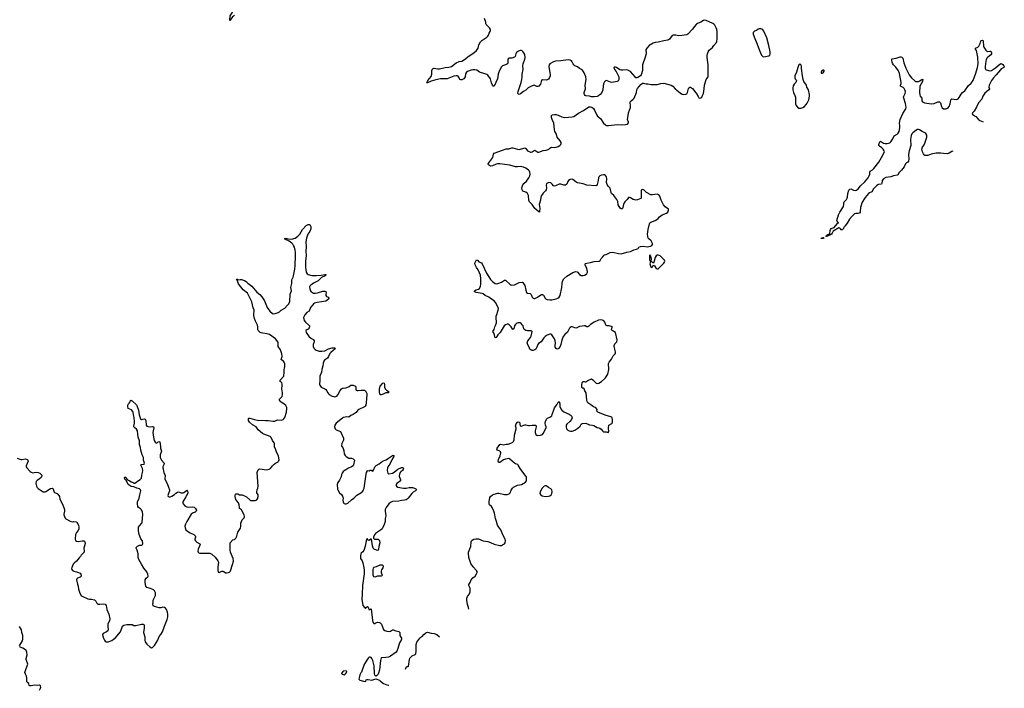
# Model space of a CAD drawing. Header units: inches. Extents: x 1384771 to 1534001, y 461348 to 645899.
# Tile 58 of 105: x 1505363 to 1526624, y 511947 to 526384. Entities that reach past the tile are written whole.
import ezdxf

# ---------------------------------------------------------------- set-up
doc = ezdxf.new("R2010")
doc.units = ezdxf.units.IN
doc.header["$MEASUREMENT"] = 0
for name, color, linetype in [('B5501', 7, 'Continuous'), ('B5502', 7, 'Continuous'), ('B5511', 7, 'Continuous'), ('B5512', 7, 'Continuous'), ('B5522', 7, 'Continuous')]:
    doc.layers.add(name, color=color, linetype=linetype)

msp = doc.modelspace()

# ---------------------------------------------------------------- linework, layer by layer
at = {"layer": 'B5501', "color": 6, "elevation": 700}
for points in [[(1505310, 516918), (1505390, 516889), (1505410, 516887), (1505490, 516899), (1505528, 516888), (1505540, 516870), (1505543, 516850), (1505503, 516750), (1505503, 516730), (1505515, 516710), (1505587, 516630), (1505614, 516614), (1505650, 516603), (1505676, 516604), (1505730, 516615), (1505762, 516610), (1505796, 516590), (1505841, 516550), (1505844, 516530), (1505830, 516499), (1505790, 516467), (1505743, 516437), (1505721, 516410), (1505711, 516370), (1505727, 516310), (1505743, 516283), (1505763, 516263), (1505870, 516191), (1505890, 516186), (1505910, 516186), (1505930, 516193), (1506030, 516258), (1506065, 516265), (1506079, 516259), (1506086, 516246), (1506104, 516184), (1506115, 516175), (1506170, 516154), (1506190, 516139), (1506222, 516090), (1506233, 516030), (1506290, 515923), (1506320, 515830), (1506330, 515790), (1506331, 515770), (1506314, 515710), (1506314, 515690), (1506343, 515623), (1506363, 515603), (1506450, 515554), (1506510, 515543), (1506533, 515547), (1506584, 515544), (1506595, 515535), (1506634, 515470), (1506643, 515430), (1506639, 515390), (1506623, 515357), (1506590, 515309), (1506570, 515270), (1506560, 515170), (1506570, 515141), (1506590, 515121), (1506630, 515119), (1506710, 515133), (1506750, 515131), (1506763, 515123), (1506771, 515110), (1506774, 515074), (1506751, 514970), (1506756, 514910), (1506753, 514890), (1506744, 514870), (1506690, 514819), (1506674, 514790), (1506650, 514766), (1506593, 514690), (1506539, 514650), (1506521, 514630), (1506490, 514558), (1506485, 514530), (1506488, 514510), (1506503, 514490), (1506530, 514473), (1506590, 514460), (1506666, 514430), (1506683, 514410), (1506690, 514392), (1506690, 514369), (1506671, 514350), (1506610, 514326), (1506594, 514310), (1506589, 514290), (1506613, 514193), (1506629, 514149), (1506635, 514085), (1506644, 514044), (1506662, 514002), (1506694, 513954), (1506715, 513935), (1506838, 513878), (1506870, 513871), (1506911, 513871), (1506976, 513856), (1507007, 513827), (1507028, 513788), (1507050, 513766), (1507090, 513761), (1507174, 513774), (1507210, 513765), (1507230, 513732), (1507244, 513650), (1507285, 513550), (1507310, 513450), (1507303, 513410), (1507268, 513330), (1507266, 513290), (1507273, 513213), (1507265, 513190), (1507235, 513165), (1507166, 513130), (1507151, 513110), (1507155, 513070), (1507171, 513030), (1507193, 512990), (1507210, 512965), (1507230, 512953), (1507250, 512948), (1507270, 512951), (1507350, 512979), (1507389, 513010), (1507425, 513030), (1507540, 513170), (1507586, 513290), (1507610, 513308), (1507678, 513322), (1507748, 513328), (1507790, 513322), (1507830, 513306), (1507870, 513303), (1507995, 513335), (1508030, 513335), (1508046, 513326), (1508053, 513310), (1508050, 513246), (1508038, 513150), (1508062, 513062), (1508066, 512990), (1508075, 512950), (1508110, 512899), (1508170, 512845), (1508210, 512818), (1508230, 512825), (1508275, 512870), (1508346, 512990), (1508373, 513067), (1508414, 513106), (1508449, 513170), (1508490, 513290), (1508549, 513430), (1508563, 513490), (1508563, 513550), (1508557, 513590), (1508530, 513649), (1508510, 513679), (1508490, 513694), (1508456, 513696), (1508410, 513682), (1508376, 513684), (1508274, 513710), (1508246, 513730), (1508237, 513770), (1508244, 513796), (1508248, 513850), (1508293, 513950), (1508297, 513970), (1508295, 514010), (1508276, 514050), (1508252, 514072), (1508190, 514103), (1508110, 514123), (1508090, 514154), (1508075, 514230), (1508076, 514290), (1508095, 514325), (1508129, 514351), (1508134, 514370), (1508130, 514410), (1508110, 514460), (1508041, 514541), (1507994, 514630), (1507933, 514730), (1507922, 514770), (1507922, 514850), (1507902, 514930), (1507879, 514970), (1507879, 514990), (1507904, 515016), (1507950, 515040), (1507990, 515037), (1508010, 515043), (1508017, 515050), (1508021, 515070), (1508013, 515130), (1507977, 515177), (1507940, 515270), (1507928, 515350), (1507928, 515410), (1507932, 515430), (1507950, 515457), (1507998, 515510), (1508007, 515530), (1508022, 515710), (1508014, 515750), (1507990, 515798), (1507970, 515822), (1507932, 515850), (1507917, 515870), (1507904, 515930), (1507910, 515970), (1507943, 516050), (1507955, 516125), (1507978, 516210), (1507972, 516230), (1507950, 516255), (1507890, 516271), (1507830, 516296), (1507770, 516302), (1507724, 516330), (1507707, 516350), (1507667, 516427), (1507630, 516462), (1507623, 516490), (1507630, 516512), (1507650, 516497), (1507692, 516452), (1507743, 516430), (1507768, 516408), (1507816, 516390), (1507830, 516379), (1507850, 516377), (1507930, 516434), (1507967, 516453), (1507990, 516481), (1507999, 516550), (1508017, 516610), (1508022, 516650), (1508018, 516690), (1507985, 516750), (1507981, 516770), (1507990, 516777), (1508050, 516787), (1508058, 516810), (1508037, 516870), (1508036, 516930), (1508007, 516990), (1507978, 517090), (1507970, 517150), (1507953, 517210), (1507949, 517290), (1507919, 517370), (1507916, 517436), (1507906, 517510), (1507883, 517543), (1507847, 517570), (1507829, 517590), (1507827, 517610), (1507842, 517670), (1507843, 517710), (1507837, 517797), (1507822, 517850), (1507813, 517910), (1507806, 517926), (1507777, 517957), (1507707, 517990), (1507696, 518030), (1507698, 518062), (1507710, 518091), (1507730, 518105), (1507749, 518130), (1507756, 518164), (1507770, 518171), (1507790, 518157), (1507883, 518070), (1507896, 518050), (1507930, 517951), (1507940, 517850), (1507970, 517768), (1507990, 517753), (1508050, 517764), (1508076, 517756), (1508084, 517730), (1508097, 517630), (1508110, 517608), (1508138, 517598), (1508186, 517594), (1508230, 517598), (1508254, 517590), (1508258, 517570), (1508242, 517510), (1508239, 517470), (1508254, 517370), (1508270, 517301), (1508290, 517262), (1508310, 517242), (1508332, 517248), (1508350, 517271), (1508370, 517276), (1508386, 517266), (1508402, 517170), (1508402, 517130), (1508425, 517070), (1508398, 516990), (1508395, 516970), (1508399, 516930), (1508423, 516870), (1508484, 516810), (1508476, 516770), (1508454, 516730), (1508451, 516710), (1508476, 516610), (1508501, 516541), (1508498, 516470), (1508503, 516450), (1508548, 516370), (1508573, 516290), (1508598, 516230), (1508598, 516210), (1508573, 516150), (1508565, 516110), (1508571, 516091), (1508590, 516081), (1508610, 516080), (1508650, 516097), (1508707, 516130), (1508738, 516162), (1508770, 516184), (1508790, 516186), (1508850, 516169), (1508890, 516169), (1508910, 516174), (1508932, 516188), (1508970, 516224), (1508990, 516211), (1508992, 516170), (1508976, 516130), (1508950, 516080), (1508905, 516010), (1508886, 515970), (1508884, 515950), (1508890, 515930), (1508927, 515887), (1508970, 515866), (1509010, 515857), (1509090, 515864), (1509130, 515855), (1509157, 515830), (1509181, 515790), (1509176, 515770), (1509155, 515750), (1509107, 515733), (1509069, 515710), (1508975, 515550), (1508946, 515490), (1508930, 515450), (1508935, 515410), (1508953, 515370), (1508983, 515343), (1509044, 515304), (1509123, 515270), (1509147, 515250), (1509159, 515230), (1509157, 515210), (1509144, 515170), (1509147, 515150), (1509157, 515130), (1509190, 515103), (1509255, 515070), (1509262, 515050), (1509214, 514950), (1509213, 514910), (1509218, 514890), (1509230, 514874), (1509250, 514864), (1509470, 514865), (1509510, 514842), (1509582, 514782), (1509642, 514702), (1509653, 514673), (1509642, 514570), (1509643, 514490), (1509652, 514452), (1509670, 514451), (1509730, 514477), (1509750, 514477), (1509770, 514471), (1509810, 514443), (1509830, 514439), (1509874, 514446), (1509890, 514455), (1509905, 514470), (1509914, 514486), (1509961, 514619), (1509980, 514690), (1509971, 514751), (1509917, 514890), (1509906, 514930), (1509905, 515090), (1509962, 515150), (1510000, 515163)], [(1505361, 512861), (1505364, 512876), (1505422, 512970), (1505432, 513010), (1505430, 513090), (1505412, 513150), (1505401, 513210), (1505361, 513281)], [(1505792, 511910), (1505816, 511950), (1505822, 511970), (1505810, 512004), (1505790, 512014), (1505749, 512011), (1505690, 512015), (1505649, 512011), (1505610, 512000), (1505581, 512001), (1505566, 512010), (1505561, 512050), (1505530, 512074), (1505520, 512090), (1505520, 512170), (1505509, 512209), (1505488, 512250), (1505477, 512290), (1505485, 512330), (1505528, 512430), (1505536, 512470), (1505506, 512570), (1505506, 512594), (1505524, 512670), (1505516, 512730), (1505501, 512761), (1505470, 512790), (1505430, 512813), (1505376, 512836), (1505363, 512850)]]:
    msp.add_lwpolyline(points, dxfattribs=at)
at = {"layer": 'B5502', "color": 6, "elevation": 700}
msp.add_lwpolyline([(1510000, 526472), (1509956, 526444), (1509922, 526398), (1509910, 526359), (1509899, 526370), (1509907, 526470), (1509952, 526530), (1509965, 526575), (1509989, 526611), (1509993, 526650), (1510000, 526667)], dxfattribs=at)
at = {"layer": 'B5511', "color": 6, "elevation": 700}
for points in [[(1510000, 515163), (1510010, 515166), (1510033, 515190), (1510050, 515232), (1510070, 515318), (1510130, 515402), (1510138, 515450), (1510141, 515510), (1510152, 515550), (1510170, 515587), (1510210, 515628), (1510220, 515650), (1510211, 515690), (1510170, 515775), (1510150, 515800), (1510111, 515831), (1510106, 515850), (1510102, 515910), (1510091, 515950), (1510050, 515993), (1510030, 516025), (1510018, 516090), (1510017, 516110), (1510024, 516136), (1510030, 516146), (1510050, 516145), (1510070, 516143), (1510112, 516128), (1510170, 516125), (1510230, 516099), (1510261, 516081), (1510330, 516016), (1510350, 516005), (1510450, 516003), (1510470, 516008), (1510483, 516017), (1510500, 516040), (1510516, 516090), (1510510, 516122), (1510487, 516170), (1510482, 516190), (1510490, 516230), (1510508, 516272), (1510514, 516310), (1510494, 516610), (1510496, 516630), (1510510, 516665), (1510530, 516682), (1510550, 516686), (1510690, 516666), (1510750, 516678), (1510782, 516690), (1510821, 516750), (1510856, 516790), (1510885, 516810), (1510942, 516838), (1510955, 516850), (1510963, 516870), (1510955, 516970), (1510917, 517030), (1510896, 517096), (1510864, 517164), (1510866, 517230), (1510861, 517250), (1510821, 517301), (1510790, 517366), (1510770, 517381), (1510632, 517432), (1510604, 517450), (1510510, 517530), (1510467, 517590), (1510390, 517633), (1510327, 517690), (1510302, 517730), (1510301, 517770), (1510310, 517779), (1510330, 517783), (1510435, 517750), (1510530, 517729), (1510610, 517735), (1510670, 517729), (1510730, 517730), (1510830, 517713), (1510870, 517718), (1510930, 517741), (1511010, 517740), (1511030, 517744), (1511050, 517750), (1511070, 517767), (1511086, 517794), (1511121, 517910), (1511133, 517990), (1511131, 518011), (1511110, 518050), (1511067, 518090), (1511007, 518127), (1510985, 518150), (1510973, 518170), (1510974, 518190), (1511031, 518250), (1511041, 518290), (1511039, 518330), (1511020, 518410), (1511034, 518486), (1511032, 518512), (1511022, 518542), (1510992, 518570), (1510982, 518590), (1510993, 518610), (1511065, 518690), (1511076, 518770), (1511076, 518830), (1511084, 518856), (1511088, 518892), (1511086, 518950), (1511075, 518990), (1511060, 519010), (1511027, 519030), (1511011, 519050), (1511028, 519110), (1511025, 519170), (1510996, 519256), (1510945, 519325), (1510943, 519410), (1510937, 519430), (1510890, 519495), (1510755, 519590), (1510710, 519604), (1510612, 519612), (1510579, 519619), (1510556, 519630), (1510512, 519670), (1510504, 519690), (1510506, 519750), (1510500, 519790), (1510452, 519872), (1510432, 519930), (1510421, 520000)], [(1511516, 520000), (1511494, 519950), (1511504, 519890), (1511533, 519850), (1511604, 519790), (1511618, 519770), (1511620, 519750), (1511614, 519730), (1511595, 519705), (1511565, 519690), (1511543, 519670), (1511547, 519633), (1511615, 519535), (1511661, 519501), (1511690, 519488), (1511710, 519470), (1511724, 519450), (1511724, 519430), (1511700, 519370), (1511699, 519330), (1511712, 519290), (1511743, 519263), (1511768, 519250), (1511830, 519230), (1511884, 519224), (1511950, 519236), (1512030, 519275), (1512110, 519300), (1512161, 519301), (1512173, 519290), (1512161, 519270), (1512142, 519250), (1512079, 519201), (1512061, 519179), (1512029, 519110), (1512006, 519074), (1511947, 519030), (1511930, 519009), (1511918, 518970), (1511910, 518910), (1511887, 518833), (1511880, 518770), (1511844, 518690), (1511842, 518650), (1511847, 518590), (1511837, 518517), (1511843, 518490), (1511855, 518470), (1511876, 518450), (1511950, 518415), (1511970, 518399), (1511992, 518370), (1512012, 518332), (1512046, 518290), (1512110, 518255), (1512145, 518245), (1512170, 518244), (1512190, 518248), (1512210, 518258), (1512230, 518281), (1512282, 518378), (1512310, 518410), (1512330, 518425), (1512350, 518431), (1512407, 518433), (1512430, 518440), (1512476, 518464), (1512510, 518492), (1512530, 518496), (1512566, 518490), (1512614, 518470), (1512620, 518450), (1512623, 518403), (1512630, 518388), (1512650, 518378), (1512670, 518375), (1512734, 518386), (1512810, 518382), (1512830, 518368), (1512836, 518356), (1512858, 518310), (1512860, 518290), (1512846, 518110), (1512836, 518064), (1512823, 518037), (1512810, 518026), (1512689, 517970), (1512664, 517950), (1512630, 517903), (1512561, 517859), (1512510, 517837), (1512470, 517801), (1512426, 517806), (1512390, 517803), (1512350, 517791), (1512330, 517779), (1512197, 517670), (1512168, 517630), (1512163, 517590), (1512173, 517550), (1512199, 517530), (1512254, 517510), (1512289, 517489), (1512352, 517350), (1512356, 517304), (1512319, 517230), (1512311, 517190), (1512318, 517170), (1512330, 517158), (1512346, 517126), (1512363, 517083), (1512373, 517010), (1512390, 516971), (1512410, 516951), (1512470, 516916), (1512530, 516913), (1512562, 516902), (1512591, 516870), (1512574, 516770), (1512563, 516750), (1512530, 516727), (1512463, 516697), (1512370, 516646), (1512350, 516630), (1512325, 516590), (1512315, 516565), (1512302, 516510), (1512270, 516444), (1512236, 516390), (1512220, 516350), (1512229, 516250), (1512234, 516230), (1512268, 516170), (1512311, 516130), (1512334, 516094), (1512345, 516050), (1512343, 516010), (1512348, 515970), (1512358, 515950), (1512370, 515938), (1512391, 515931), (1512410, 515931), (1512450, 515945), (1512526, 516014), (1512578, 516050), (1512642, 516118), (1512730, 516168), (1512770, 516202), (1512790, 516237), (1512798, 516270), (1512841, 516570), (1512850, 516605), (1512870, 516644), (1512890, 516647), (1512910, 516644), (1512930, 516657), (1512950, 516657), (1512990, 516639), (1513010, 516671), (1513033, 516727), (1513061, 516759), (1513125, 516795), (1513198, 516850), (1513277, 516883), (1513330, 516917), (1513410, 516977), (1513430, 516983), (1513447, 516970), (1513442, 516950), (1513404, 516896), (1513357, 516790), (1513314, 516730), (1513306, 516710), (1513295, 516650), (1513309, 516589), (1513336, 516576), (1513410, 516594), (1513450, 516617), (1513530, 516676), (1513610, 516714), (1513634, 516714), (1513645, 516705), (1513650, 516692), (1513647, 516670), (1513631, 516650), (1513590, 516624), (1513576, 516610), (1513562, 516570), (1513560, 516530), (1513588, 516450), (1513584, 516430), (1513504, 516370), (1513493, 516350), (1513491, 516330), (1513499, 516310), (1513529, 516289), (1513650, 516268), (1513710, 516269), (1513770, 516286), (1513846, 516286), (1513891, 516270), (1513916, 516256), (1513923, 516250), (1513931, 516230), (1513907, 516210), (1513858, 516182), (1513830, 516156), (1513748, 516052), (1513729, 516031), (1513710, 516020), (1513673, 516007), (1513610, 516002), (1513550, 515989), (1513410, 515982), (1513370, 515962), (1513334, 515930), (1513278, 515850), (1513257, 515810), (1513253, 515770), (1513268, 515670), (1513253, 515610), (1513258, 515590), (1513256, 515550), (1513235, 515485), (1513187, 515390), (1513157, 515363), (1513047, 515293), (1513021, 515259), (1513003, 515210), (1513004, 515190), (1513022, 515170), (1513050, 515164), (1513090, 515168), (1513106, 515166), (1513128, 515150), (1513135, 515135), (1513136, 515090), (1513116, 515010), (1513113, 514950), (1513107, 514933), (1513090, 514923), (1513070, 514927), (1513016, 514950), (1512997, 514970), (1512982, 515022), (1512970, 515122), (1512952, 515172), (1512910, 515142), (1512890, 515144), (1512870, 515175), (1512850, 515169), (1512826, 515014), (1512794, 514926), (1512770, 514892), (1512736, 514864), (1512728, 514850), (1512720, 514810), (1512725, 514750), (1512757, 514697), (1512774, 514654), (1512793, 514553), (1512799, 514490), (1512798, 514422), (1512767, 514170), (1512761, 513979), (1512750, 513870), (1512776, 513736), (1512805, 513690), (1512830, 513671), (1512850, 513698), (1512870, 513711), (1512890, 513698), (1512910, 513642), (1512950, 513665), (1512982, 513410), (1512992, 513372), (1513010, 513343), (1513030, 513344), (1513050, 513362), (1513090, 513378), (1513130, 513370), (1513150, 513359), (1513176, 513330), (1513203, 513250), (1513220, 513220), (1513250, 513196), (1513290, 513180), (1513350, 513173), (1513370, 513181), (1513410, 513209), (1513430, 513212), (1513487, 513187), (1513553, 513173), (1513568, 513150), (1513573, 513090), (1513590, 513051), (1513604, 513030), (1513608, 513010), (1513603, 512990), (1513567, 512930), (1513530, 512810), (1513506, 512750), (1513491, 512729), (1513370, 512640), (1513330, 512619), (1513271, 512609), (1513170, 512607), (1513156, 512544), (1513130, 512346), (1513110, 512273), (1513090, 512229), (1513070, 512214), (1513050, 512208), (1513030, 512228), (1513024, 512264), (1513018, 512430), (1512990, 512549), (1512970, 512592), (1512950, 512609), (1512930, 512620), (1512910, 512616), (1512890, 512600), (1512870, 512575), (1512810, 512474), (1512770, 512379), (1512743, 512297), (1512730, 512280), (1512710, 512237), (1512701, 512199), (1512690, 512176), (1512687, 512147), (1512690, 512139), (1512710, 512126), (1512790, 512099), (1512828, 512092), (1512839, 512101), (1512848, 512130), (1512863, 512137), (1512890, 512138), (1512970, 512125), (1513050, 512151), (1513130, 512122), (1513150, 512109), (1513190, 512070), (1513221, 512050), (1513290, 512020), (1513330, 512017), (1513333, 512018)], [(1515060, 513656), (1515056, 513690), (1515036, 513756), (1515018, 513850), (1515021, 513890), (1515032, 513930), (1515078, 513990), (1515090, 514030), (1515087, 514110), (1515079, 514139), (1515060, 514170), (1515061, 514190), (1515089, 514230), (1515115, 514290), (1515150, 514331), (1515195, 514365), (1515230, 514419), (1515241, 514450), (1515240, 514470), (1515230, 514491), (1515155, 514570), (1515102, 514642), (1515063, 514770), (1515055, 514865), (1515057, 514890), (1515081, 514959), (1515108, 515010), (1515113, 515110), (1515118, 515130), (1515131, 515149), (1515170, 515164), (1515212, 515172), (1515250, 515175), (1515271, 515171), (1515370, 515133), (1515470, 515117), (1515530, 515096), (1515610, 515059), (1515730, 515032), (1515766, 515034), (1515790, 515042), (1515830, 515065), (1515848, 515090), (1515856, 515130), (1515847, 515170), (1515799, 515259), (1515752, 515370), (1515706, 515426), (1515681, 515470), (1515658, 515550), (1515634, 515614), (1515616, 515730), (1515604, 515770), (1515568, 515850), (1515552, 515872), (1515510, 515910), (1515500, 515930), (1515498, 515970), (1515518, 516070), (1515530, 516090), (1515570, 516122), (1515610, 516142), (1515690, 516158), (1515710, 516157), (1515830, 516130), (1515886, 516134), (1515933, 516147), (1515954, 516166), (1515972, 516228), (1516002, 516270), (1516023, 516290), (1516110, 516330), (1516195, 516345), (1516282, 516398), (1516303, 516430), (1516306, 516490), (1516303, 516510), (1516293, 516530), (1516170, 516691), (1516130, 516767), (1516117, 516777), (1516070, 516791), (1516045, 516805), (1515950, 516896), (1515927, 516907), (1515850, 516894), (1515810, 516877), (1515730, 516826), (1515710, 516820), (1515700, 516830), (1515693, 516850), (1515700, 516890), (1515740, 516970), (1515751, 517030), (1515746, 517050), (1515730, 517067), (1515677, 517090), (1515668, 517110), (1515675, 517130), (1515730, 517211), (1515750, 517217), (1515810, 517203), (1515870, 517219), (1515910, 517222), (1516002, 517258), (1516026, 517274), (1516042, 517310), (1516049, 517410), (1516081, 517550), (1516082, 517570), (1516067, 517610), (1516085, 517655), (1516110, 517690), (1516130, 517702), (1516157, 517690), (1516170, 517615), (1516188, 517608), (1516270, 517638), (1516290, 517638), (1516350, 517620), (1516370, 517618), (1516430, 517628), (1516498, 517630), (1516512, 517612), (1516513, 517593), (1516492, 517510), (1516492, 517490), (1516495, 517470), (1516510, 517430), (1516530, 517411), (1516547, 517407), (1516610, 517410), (1516630, 517417), (1516651, 517429), (1516670, 517451), (1516730, 517570), (1516731, 517590), (1516715, 517630), (1516712, 517670), (1516719, 517710), (1516740, 517760), (1516759, 517781), (1516810, 517798), (1516851, 517829), (1516864, 517856), (1516910, 518002), (1516961, 518070), (1516985, 518110), (1516990, 518126), (1517010, 518138), (1517024, 518090), (1517024, 518030), (1517050, 517978), (1517070, 517953), (1517110, 517920), (1517230, 517864), (1517270, 517834), (1517285, 517810), (1517290, 517790), (1517277, 517750), (1517245, 517710), (1517178, 517650), (1517165, 517630), (1517160, 517610), (1517161, 517590), (1517173, 517550), (1517201, 517521), (1517230, 517505), (1517260, 517500), (1517290, 517502), (1517350, 517523), (1517417, 517563), (1517463, 517610), (1517490, 517650), (1517510, 517663), (1517590, 517673), (1517670, 517635), (1517730, 517630), (1517761, 517621), (1517830, 517575), (1517870, 517572), (1517890, 517564), (1517921, 517541), (1517950, 517504), (1517970, 517487), (1518030, 517486), (1518070, 517474), (1518084, 517490), (1518077, 517570), (1518087, 517630), (1518150, 517664), (1518158, 517670), (1518166, 517690), (1518166, 517750), (1518157, 517790), (1518150, 517798), (1518130, 517811), (1518002, 517842), (1517845, 517910), (1517826, 517930), (1517829, 517970), (1517810, 517995), (1517789, 518010), (1517750, 518026), (1517698, 518070), (1517650, 518096), (1517632, 518112), (1517617, 518137), (1517607, 518170), (1517592, 518330), (1517567, 518370), (1517550, 518410), (1517530, 518429), (1517510, 518430), (1517502, 518450), (1517499, 518490), (1517510, 518550), (1517530, 518573), (1517550, 518575), (1517570, 518566), (1517590, 518567), (1517630, 518593), (1517710, 518627), (1517741, 518610), (1517810, 518533), (1517848, 518528), (1517870, 518534), (1517929, 518570), (1517990, 518626), (1518011, 518650), (1518064, 518730), (1518085, 518830), (1518084, 518870), (1518074, 518930), (1518078, 518962), (1518090, 518990), (1518145, 519055), (1518177, 519123), (1518218, 519170), (1518228, 519190), (1518230, 519210), (1518198, 519330), (1518198, 519350), (1518214, 519386), (1518254, 519430), (1518263, 519470), (1518225, 519630), (1518156, 519670), (1518140, 519690), (1518156, 519744), (1518166, 519750), (1518088, 519770), (1518050, 519774), (1518030, 519784), (1518012, 519812), (1517998, 519850), (1517978, 519878), (1517950, 519895), (1517910, 519903), (1517864, 519896), (1517766, 519854), (1517690, 519800), (1517654, 519766), (1517630, 519751), (1517610, 519751), (1517573, 519773), (1517550, 519775), (1517510, 519764), (1517450, 519760), (1517390, 519728), (1517370, 519723), (1517290, 519751), (1517270, 519751), (1517250, 519741), (1517235, 519725), (1517190, 519638), (1517132, 519588), (1517100, 519540), (1517070, 519467), (1517047, 519370), (1517031, 519330), (1516998, 519282), (1516990, 519275), (1516970, 519273), (1516950, 519283), (1516929, 519310), (1516925, 519345), (1516930, 519410), (1516923, 519450), (1516910, 519490), (1516870, 519557), (1516850, 519581), (1516830, 519591), (1516810, 519592), (1516753, 519570), (1516710, 519543), (1516683, 519517), (1516620, 519430), (1516566, 519394), (1516548, 519370), (1516530, 519310), (1516505, 519270), (1516490, 519258), (1516450, 519242), (1516430, 519240), (1516404, 519250), (1516381, 519270), (1516370, 519290), (1516327, 519387), (1516323, 519410), (1516332, 519450), (1516390, 519519), (1516407, 519550), (1516430, 519650), (1516422, 519662), (1516410, 519668), (1516330, 519665), (1516292, 519672), (1516270, 519685), (1516252, 519710), (1516232, 519770), (1516216, 519796), (1516190, 519826), (1516170, 519837), (1516130, 519839), (1516107, 519833), (1516082, 519818), (1516063, 519797), (1516048, 519770), (1516030, 519709), (1516010, 519697), (1515974, 519750), (1515930, 519797), (1515910, 519806), (1515890, 519806), (1515850, 519798), (1515825, 519775), (1515735, 519630), (1515684, 519576), (1515650, 519525), (1515630, 519514), (1515620, 519540), (1515611, 519610), (1515581, 519650), (1515610, 519696), (1515624, 519750), (1515640, 519780), (1515659, 519841), (1515662, 519870), (1515655, 519930), (1515655, 519990), (1515658, 520000)], [(1513694, 512361), (1513710, 512405), (1513730, 512415), (1513750, 512416), (1513755, 512425), (1513777, 512570), (1513790, 512599), (1513835, 512645), (1513903, 512677), (1513914, 512690), (1513924, 512750), (1513923, 512890), (1513936, 512944), (1514006, 513030), (1514026, 513050), (1514053, 513067), (1514090, 513111), (1514130, 513144), (1514150, 513155), (1514170, 513159), (1514250, 513139), (1514310, 513130), (1514370, 513107), (1514427, 513056)]]:
    msp.add_lwpolyline(points, dxfattribs=at)
for points in [[(1513150, 518287), (1513143, 518303), (1513130, 518352), (1513130, 518405), (1513150, 518474), (1513195, 518530), (1513210, 518542), (1513230, 518539), (1513241, 518510), (1513241, 518450), (1513258, 518410), (1513283, 518383), (1513338, 518350), (1513322, 518330), (1513270, 518325), (1513210, 518299), (1513170, 518287)], [(1516710, 516322), (1516690, 516314), (1516648, 516270), (1516601, 516190), (1516596, 516156), (1516606, 516130), (1516644, 516104), (1516710, 516090), (1516783, 516097), (1516810, 516104), (1516837, 516123), (1516854, 516150), (1516858, 516190), (1516850, 516232), (1516833, 516253), (1516780, 516280), (1516750, 516308), (1516730, 516320)], [(1513171, 514369), (1513090, 514369), (1513030, 514348), (1513010, 514356), (1512997, 514390), (1512993, 514507), (1513002, 514550), (1513017, 514563), (1513070, 514576), (1513150, 514610), (1513170, 514614), (1513191, 514610), (1513210, 514591), (1513212, 514570), (1513206, 514550), (1513176, 514504), (1513167, 514473), (1513168, 514450), (1513189, 514390), (1513184, 514376)], [(1512410, 512324), (1512350, 512315), (1512323, 512290), (1512311, 512270), (1512325, 512250), (1512370, 512240), (1512390, 512251), (1512396, 512264), (1512410, 512275), (1512424, 512310), (1512419, 512319)]]:
    msp.add_lwpolyline(points, close=True, dxfattribs=at)
at = {"layer": 'B5512', "color": 6, "elevation": 700}
for points in [[(1520000, 526302), (1519975, 526285), (1519930, 526232), (1519890, 526176), (1519792, 526070), (1519770, 526056), (1519710, 526053), (1519670, 526043), (1519590, 526035), (1519530, 526048), (1519470, 526053), (1519450, 526045), (1519395, 525965), (1519370, 525947), (1519350, 525941), (1519270, 525930), (1519150, 525895), (1519087, 525893), (1519042, 525878), (1518956, 525824), (1518905, 525770), (1518883, 525730), (1518881, 525710), (1518887, 525687), (1518889, 525650), (1518862, 525550), (1518815, 525430), (1518810, 525410), (1518813, 525290), (1518784, 525190), (1518770, 525170), (1518710, 525132), (1518690, 525125), (1518670, 525129), (1518650, 525147), (1518550, 525264), (1518509, 525290), (1518470, 525303), (1518390, 525292), (1518350, 525295), (1518324, 525304), (1518250, 525355), (1518230, 525362), (1518202, 525358), (1518191, 525349), (1518204, 525310), (1518244, 525264), (1518297, 525150), (1518302, 525110), (1518295, 525070), (1518282, 525058), (1518265, 525050), (1518150, 525031), (1518117, 525037), (1518050, 525065), (1518030, 525068), (1518010, 525061), (1517990, 525039), (1517970, 525002), (1517960, 524950), (1517954, 524866), (1517931, 524810), (1517896, 524770), (1517859, 524741), (1517830, 524726), (1517770, 524719), (1517710, 524721), (1517670, 524735), (1517590, 524742), (1517574, 524750), (1517557, 524770), (1517549, 524790), (1517549, 524810), (1517577, 524890), (1517571, 524970), (1517595, 525090), (1517586, 525150), (1517550, 525234), (1517530, 525273), (1517510, 525299), (1517453, 525333), (1517410, 525368), (1517350, 525390), (1517326, 525406), (1517311, 525430), (1517295, 525475), (1517276, 525496), (1517250, 525508), (1517203, 525517), (1517050, 525498), (1516930, 525488), (1516890, 525473), (1516813, 525430), (1516794, 525410), (1516787, 525370), (1516818, 525190), (1516817, 525170), (1516802, 525138), (1516778, 525102), (1516750, 525086), (1516730, 525080), (1516650, 525083), (1516630, 525072), (1516620, 525050), (1516606, 524994), (1516570, 524948), (1516550, 524941), (1516530, 524942), (1516470, 524968), (1516430, 524959), (1516345, 524910), (1516290, 524861), (1516239, 524830), (1516180, 524780), (1516150, 524768), (1516133, 524773), (1516123, 524790), (1516128, 524830), (1516145, 524895), (1516191, 525030), (1516203, 525090), (1516210, 525150), (1516210, 525210), (1516232, 525310), (1516230, 525390), (1516235, 525430), (1516272, 525530), (1516279, 525570), (1516270, 525630), (1516250, 525670), (1516230, 525695), (1516210, 525710), (1516190, 525716), (1516170, 525717), (1516134, 525706), (1516090, 525675), (1516077, 525650), (1516062, 525590), (1516047, 525573), (1515990, 525554), (1515930, 525551), (1515910, 525541), (1515901, 525519), (1515900, 525450), (1515894, 525430), (1515850, 525407), (1515790, 525387), (1515760, 525360), (1515706, 525250), (1515692, 525208), (1515678, 525110), (1515608, 524952), (1515590, 524947), (1515570, 524968), (1515550, 525019), (1515528, 525108), (1515470, 525184), (1515450, 525197), (1515410, 525212), (1515290, 525248), (1515231, 525291), (1515190, 525300), (1515150, 525302), (1515110, 525296), (1515030, 525266), (1515010, 525250), (1514990, 525215), (1514979, 525150), (1514971, 525129), (1514950, 525109), (1514910, 525087), (1514890, 525085), (1514870, 525095), (1514845, 525145), (1514830, 525163), (1514810, 525173), (1514790, 525173), (1514738, 525162), (1514590, 525110), (1514450, 525105), (1514350, 525084), (1514246, 525054), (1514170, 525020), (1514162, 525022), (1514158, 525030), (1514177, 525070), (1514245, 525155), (1514263, 525210), (1514259, 525270), (1514273, 525310), (1514289, 525330), (1514310, 525334), (1514384, 525324), (1514430, 525323), (1514550, 525352), (1514630, 525357), (1514690, 525375), (1514790, 525455), (1514850, 525479), (1514910, 525490), (1514990, 525540), (1515045, 525590), (1515170, 525670), (1515230, 525718), (1515260, 525770), (1515280, 525840), (1515315, 525905), (1515345, 525935), (1515450, 526007), (1515473, 526030), (1515489, 526051), (1515500, 526090), (1515524, 526130), (1515531, 526150), (1515529, 526170), (1515507, 526210), (1515438, 526278), (1515431, 526291), (1515426, 526330), (1515398, 526410)], [(1515658, 520000), (1515697, 520110), (1515700, 520150), (1515642, 520270), (1515610, 520312), (1515548, 520348), (1515490, 520393), (1515413, 520430), (1515370, 520464), (1515350, 520472), (1515217, 520490), (1515181, 520510), (1515187, 520530), (1515217, 520550), (1515272, 520568), (1515290, 520582), (1515313, 520627), (1515320, 520670), (1515321, 520790), (1515313, 520870), (1515295, 520915), (1515261, 520981), (1515225, 521030), (1515199, 521090), (1515194, 521130), (1515210, 521171), (1515230, 521202), (1515250, 521195), (1515279, 521159), (1515332, 521132), (1515350, 521115), (1515444, 520910), (1515490, 520833), (1515530, 520777), (1515574, 520730), (1515630, 520690), (1515662, 520682), (1515690, 520686), (1515770, 520717), (1515830, 520759), (1515850, 520757), (1515870, 520746), (1515950, 520670), (1515970, 520658), (1515990, 520653), (1516050, 520659), (1516150, 520706), (1516210, 520717), (1516230, 520707), (1516267, 520647), (1516290, 520541), (1516310, 520494), (1516330, 520481), (1516389, 520469), (1516400, 520460), (1516409, 520449), (1516430, 520395), (1516451, 520371), (1516470, 520364), (1516490, 520364), (1516530, 520383), (1516630, 520449), (1516650, 520450), (1516674, 520434), (1516710, 520370), (1516730, 520350), (1516750, 520342), (1516810, 520333), (1516850, 520335), (1516950, 520353), (1516986, 520370), (1517011, 520389), (1517036, 520430), (1517070, 520603), (1517075, 520685), (1517085, 520735), (1517111, 520789), (1517174, 520846), (1517310, 520926), (1517370, 520947), (1517399, 520939), (1517410, 520930), (1517450, 520879), (1517490, 520859), (1517530, 520859), (1517569, 520870), (1517610, 520901), (1517625, 520930), (1517624, 520950), (1517607, 521010), (1517572, 521090), (1517573, 521110), (1517582, 521118), (1517612, 521128), (1517690, 521140), (1517770, 521160), (1517873, 521170), (1517895, 521185), (1517921, 521230), (1517950, 521258), (1517981, 521299), (1517993, 521307), (1518030, 521316), (1518110, 521357), (1518170, 521364), (1518290, 521335), (1518350, 521330), (1518470, 521362), (1518550, 521377), (1518623, 521417), (1518679, 521430), (1518716, 521444), (1518733, 521470), (1518770, 521490), (1518830, 521497), (1518910, 521481), (1518986, 521494), (1519014, 521506), (1519030, 521530), (1519028, 521550), (1518995, 521610), (1518951, 521651), (1518937, 521670), (1518922, 521750), (1518932, 521852), (1518961, 521979), (1518970, 521996), (1518990, 522014), (1519087, 522050), (1519124, 522070), (1519148, 522090), (1519176, 522130), (1519205, 522150), (1519239, 522170), (1519331, 522209), (1519355, 522230), (1519369, 522250), (1519376, 522270), (1519373, 522290), (1519303, 522343), (1519267, 522387), (1519211, 522490), (1519183, 522570), (1519163, 522603), (1519150, 522612), (1519130, 522614), (1519030, 522599), (1518990, 522605), (1518895, 522650), (1518850, 522701), (1518830, 522713), (1518810, 522716), (1518790, 522710), (1518783, 522690), (1518781, 522590), (1518785, 522550), (1518781, 522530), (1518776, 522524), (1518706, 522494), (1518670, 522488), (1518610, 522500), (1518550, 522537), (1518530, 522543), (1518510, 522541), (1518480, 522500), (1518431, 522450), (1518418, 522430), (1518401, 522390), (1518390, 522330), (1518381, 522310), (1518370, 522301), (1518350, 522298), (1518330, 522315), (1518283, 522383), (1518277, 522457), (1518260, 522500), (1518190, 522585), (1518143, 522630), (1518132, 522652), (1518110, 522743), (1518068, 522790), (1518047, 522827), (1518036, 522870), (1518043, 522950), (1518034, 522994), (1518010, 523021), (1517991, 523031), (1517970, 523034), (1517927, 523030), (1517891, 523010), (1517869, 522990), (1517859, 522970), (1517854, 522910), (1517833, 522827), (1517818, 522802), (1517804, 522796), (1517610, 522809), (1517530, 522842), (1517410, 522860), (1517390, 522867), (1517370, 522880), (1517310, 522931), (1517290, 522937), (1517250, 522930), (1517211, 522909), (1517200, 522890), (1517180, 522830), (1517150, 522810), (1517110, 522812), (1517050, 522833), (1517030, 522835), (1517010, 522831), (1516950, 522801), (1516910, 522787), (1516890, 522797), (1516864, 522830), (1516830, 522858), (1516790, 522866), (1516763, 522857), (1516742, 522838), (1516730, 522810), (1516740, 522750), (1516733, 522710), (1516719, 522690), (1516665, 522635), (1516630, 522586), (1516615, 522550), (1516607, 522490), (1516583, 522390), (1516584, 522350), (1516593, 522310), (1516587, 522247), (1516590, 522230), (1516570, 522232), (1516488, 522308), (1516430, 522397), (1516370, 522453), (1516355, 522490), (1516348, 522590), (1516331, 522630), (1516290, 522661), (1516230, 522684), (1516210, 522710), (1516208, 522750), (1516230, 522821), (1516252, 522850), (1516304, 522896), (1516330, 522927), (1516359, 522970), (1516379, 523010), (1516383, 523050), (1516378, 523090), (1516371, 523111), (1516350, 523137), (1516290, 523181), (1516239, 523199), (1516170, 523213), (1516110, 523205), (1516070, 523206), (1515950, 523243), (1515730, 523275), (1515690, 523274), (1515654, 523266), (1515570, 523228), (1515530, 523224), (1515485, 523250), (1515481, 523270), (1515490, 523290), (1515579, 523410), (1515597, 523483), (1515610, 523501), (1515789, 523570), (1515870, 523593), (1515930, 523596), (1515950, 523599), (1515990, 523615), (1516010, 523616), (1516110, 523585), (1516150, 523581), (1516175, 523585), (1516250, 523613), (1516270, 523615), (1516290, 523605), (1516311, 523571), (1516330, 523550), (1516390, 523524), (1516410, 523521), (1516430, 523528), (1516470, 523561), (1516490, 523564), (1516550, 523524), (1516570, 523523), (1516670, 523559), (1516730, 523569), (1516776, 523584), (1516790, 523591), (1516810, 523613), (1516833, 523627), (1516850, 523630), (1516910, 523622), (1516950, 523628), (1516990, 523644), (1517027, 523670), (1517048, 523692), (1517057, 523710), (1517057, 523730), (1517031, 523770), (1516967, 523847), (1516951, 523910), (1516920, 523970), (1516911, 524010), (1516900, 524150), (1516860, 524230), (1516849, 524270), (1516848, 524312), (1516855, 524325), (1516869, 524331), (1516910, 524339), (1516950, 524336), (1516990, 524322), (1517070, 524285), (1517130, 524270), (1517210, 524280), (1517296, 524284), (1517330, 524297), (1517430, 524368), (1517535, 524425), (1517650, 524499), (1517690, 524505), (1517715, 524495), (1517750, 524463), (1517773, 524430), (1517818, 524338), (1517841, 524301), (1517904, 524250), (1517970, 524153), (1518010, 524114), (1518030, 524102), (1518076, 524096), (1518270, 524118), (1518350, 524113), (1518442, 524118), (1518490, 524125), (1518506, 524154), (1518506, 524170), (1518490, 524230), (1518504, 524310), (1518508, 524370), (1518534, 524430), (1518550, 524490), (1518551, 524530), (1518544, 524590), (1518548, 524610), (1518564, 524630), (1518610, 524665), (1518633, 524690), (1518681, 524810), (1518690, 524870), (1518703, 524897), (1518775, 524985), (1518810, 525010), (1518831, 525011), (1518890, 524999), (1518930, 524999), (1518997, 524983), (1519090, 524981), (1519130, 524986), (1519210, 525009), (1519270, 525013), (1519430, 524973), (1519468, 524950), (1519515, 524890), (1519590, 524833), (1519630, 524794), (1519670, 524774), (1519690, 524772), (1519746, 524774), (1519770, 524786), (1519786, 524814), (1519802, 524898), (1519810, 524911), (1519830, 524928), (1519850, 524928), (1519890, 524895), (1519965, 524805), (1519990, 524770), (1520000, 524749)], [(1510421, 520000), (1510419, 520010), (1510426, 520110), (1510404, 520164), (1510376, 520290), (1510281, 520481), (1510189, 520550), (1510090, 520680), (1510066, 520746), (1510050, 520762), (1510045, 520775), (1510050, 520790), (1510060, 520780), (1510090, 520767), (1510125, 520775), (1510150, 520774), (1510217, 520750), (1510250, 520732), (1510292, 520692), (1510374, 520630), (1510482, 520502), (1510545, 520450), (1510590, 520402), (1510646, 520310), (1510709, 520170), (1510767, 520087), (1510823, 520043), (1510850, 520036), (1510930, 520057), (1510970, 520076), (1511010, 520115), (1511090, 520155), (1511143, 520217), (1511170, 520242), (1511196, 520290), (1511200, 520460), (1511229, 520530), (1511221, 520599), (1511236, 520690), (1511237, 520750), (1511241, 520770), (1511270, 520825), (1511278, 520850), (1511305, 520995), (1511312, 521072), (1511316, 521290), (1511322, 521362), (1511313, 521410), (1511294, 521470), (1511279, 521510), (1511260, 521540), (1511242, 521562), (1511182, 521602), (1511090, 521648), (1511090, 521662), (1511110, 521667), (1511130, 521662), (1511150, 521651), (1511230, 521644), (1511313, 521670), (1511370, 521712), (1511410, 521752), (1511469, 521851), (1511550, 521938), (1511590, 521961), (1511610, 521965), (1511630, 521958), (1511650, 521921), (1511650, 521869), (1511629, 521810), (1511588, 521752), (1511568, 521712), (1511555, 521670), (1511540, 521590), (1511549, 521490), (1511543, 521377), (1511546, 521290), (1511532, 521170), (1511536, 521110), (1511533, 521033), (1511550, 520931), (1511570, 520898), (1511590, 520884), (1511670, 520861), (1511770, 520858), (1511872, 520868), (1511950, 520884), (1511970, 520881), (1511976, 520870), (1511957, 520850), (1511882, 520818), (1511810, 520748), (1511707, 520693), (1511648, 520652), (1511627, 520630), (1511623, 520617), (1511627, 520573), (1511645, 520530), (1511659, 520510), (1511688, 520490), (1511710, 520482), (1511750, 520480), (1511796, 520484), (1511910, 520522), (1511950, 520523), (1511970, 520516), (1511977, 520510), (1511980, 520490), (1511972, 520450), (1511977, 520430), (1511990, 520410), (1512023, 520390), (1512039, 520370), (1512031, 520350), (1511970, 520306), (1511783, 520277), (1511730, 520260), (1511710, 520248), (1511690, 520230), (1511645, 520170), (1511616, 520090), (1511560, 520060), (1511520, 520010), (1511516, 520000)]]:
    msp.add_lwpolyline(points, dxfattribs=at)
msp.add_lwpolyline([(1518970, 521309), (1518964, 521290), (1518966, 521206), (1518970, 521181), (1518981, 521170), (1518982, 521162), (1518970, 521110), (1518990, 521046), (1519010, 521031), (1519029, 521050), (1519050, 521094), (1519057, 521077), (1519070, 521067), (1519110, 521013), (1519130, 521001), (1519150, 521007), (1519210, 521059), (1519270, 521124), (1519287, 521150), (1519295, 521170), (1519287, 521190), (1519208, 521270), (1519190, 521283), (1519150, 521299), (1519130, 521298), (1519110, 521284), (1519088, 521250), (1519060, 521170), (1519050, 521126), (1519024, 521144), (1518999, 521170), (1519007, 521213), (1518990, 521281)], close=True, dxfattribs=at)
at = {"layer": 'B5522', "color": 6}
for points, elevation in [([(1520000, 524749), (1520010, 524728), (1520030, 524699), (1520050, 524690), (1520070, 524694), (1520089, 524711), (1520100, 524730), (1520127, 524790), (1520146, 524890), (1520151, 524970), (1520163, 525017), (1520186, 525090), (1520226, 525150), (1520232, 525170), (1520232, 525410), (1520208, 525570), (1520209, 525611), (1520215, 525650), (1520229, 525691), (1520250, 525726), (1520320, 525780), (1520338, 525802), (1520353, 525830), (1520407, 525890), (1520414, 525910), (1520421, 525970), (1520422, 526122), (1520417, 526170), (1520402, 526210), (1520370, 526266), (1520350, 526288), (1520330, 526302), (1520185, 526365), (1520150, 526372), (1520130, 526365), (1520070, 526328), (1520010, 526310), (1520000, 526302)], 700), ([(1525512, 523544), (1525490, 523540), (1525430, 523503), (1525390, 523489), (1525310, 523491), (1525250, 523503), (1525150, 523499), (1525043, 523477), (1524970, 523453), (1524910, 523450), (1524890, 523469), (1524878, 523490), (1524860, 523530), (1524845, 523590), (1524856, 523630), (1524890, 523682), (1524905, 523715), (1524950, 523850), (1524949, 523890), (1524930, 523930), (1524910, 523944), (1524850, 523972), (1524790, 524007), (1524770, 524012), (1524746, 524010), (1524711, 523990), (1524650, 523940), (1524630, 523918), (1524614, 523886), (1524598, 523798), (1524602, 523670), (1524570, 523550), (1524555, 523470), (1524559, 523370), (1524555, 523330), (1524540, 523310), (1524510, 523290), (1524492, 523270), (1524465, 523210), (1524405, 523135), (1524356, 523084), (1524323, 523037), (1524310, 523028), (1524231, 523011), (1524170, 522991), (1524067, 522973), (1524015, 522945), (1523986, 522910), (1523980, 522850), (1523971, 522830), (1523910, 522823), (1523870, 522805), (1523832, 522770), (1523800, 522730), (1523762, 522670), (1523710, 522646), (1523689, 522631), (1523617, 522543), (1523556, 522444), (1523517, 522330), (1523514, 522246), (1523509, 522230), (1523494, 522206), (1523470, 522198), (1523421, 522199), (1523390, 522192), (1523336, 522144), (1523282, 522078), (1523230, 521990), (1523203, 521957), (1523190, 521930), (1523178, 521922), (1523170, 521909), (1523159, 521901), (1523150, 521878), (1523136, 521864), (1523130, 521849), (1523103, 521843), (1523089, 521870), (1523070, 521884), (1523050, 521889), (1522930, 521817), (1522910, 521772), (1522890, 521750), (1522870, 521736), (1522820, 521720), (1522805, 521710), (1522785, 521705), (1522769, 521709), (1522783, 521717), (1522790, 521734), (1522829, 521750), (1522848, 521752), (1522857, 521763), (1522865, 521835), (1522870, 521854), (1522884, 521876), (1522950, 521900), (1522982, 521930), (1523019, 521981), (1523046, 521990), (1523015, 522030), (1523009, 522050), (1523041, 522170), (1523072, 522230), (1523148, 522352), (1523160, 522390), (1523157, 522430), (1523165, 522450), (1523218, 522502), (1523233, 522527), (1523240, 522550), (1523244, 522630), (1523270, 522706), (1523290, 522726), (1523310, 522729), (1523370, 522701), (1523410, 522696), (1523430, 522702), (1523470, 522733), (1523522, 522798), (1523610, 522880), (1523685, 522970), (1523708, 523012), (1523717, 523050), (1523720, 523090), (1523730, 523110), (1523778, 523142), (1523810, 523172), (1523912, 523308), (1523975, 523410), (1524036, 523530), (1524033, 523550), (1524008, 523590), (1523978, 523618), (1523929, 523650), (1523912, 523670), (1523914, 523690), (1523937, 523750), (1523950, 523763), (1524017, 523717), (1524050, 523707), (1524092, 523708), (1524150, 523728), (1524172, 523748), (1524220, 523810), (1524244, 523876), (1524310, 523915), (1524330, 523936), (1524350, 523972), (1524370, 524050), (1524369, 524090), (1524359, 524150), (1524375, 524230), (1524430, 524360), (1524498, 524462), (1524507, 524490), (1524491, 524571), (1524449, 524710), (1524452, 524730), (1524481, 524790), (1524489, 524830), (1524479, 524870), (1524461, 524901), (1524440, 524920), (1524385, 524950), (1524380, 524970), (1524395, 525005), (1524397, 525030), (1524362, 525222), (1524337, 525277), (1524281, 525361), (1524230, 525410), (1524210, 525445), (1524200, 525470), (1524193, 525510), (1524197, 525530), (1524203, 525537), (1524287, 525553), (1524376, 525584), (1524390, 525585), (1524410, 525574), (1524432, 525550), (1524454, 525454), (1524495, 525335), (1524569, 525190), (1524618, 525130), (1524690, 525061), (1524710, 525050), (1524730, 525046), (1524770, 525051), (1524797, 525063), (1524850, 525096), (1524862, 525090), (1524854, 525050), (1524799, 524950), (1524791, 524810), (1524800, 524760), (1524810, 524736), (1524840, 524690), (1524845, 524630), (1524860, 524610), (1524902, 524590), (1525050, 524566), (1525110, 524574), (1525190, 524607), (1525210, 524610), (1525227, 524607), (1525248, 524588), (1525265, 524510), (1525283, 524483), (1525310, 524462), (1525330, 524456), (1525362, 524458), (1525404, 524476), (1525430, 524510), (1525453, 524570), (1525468, 524652), (1525476, 524664), (1525490, 524672), (1525590, 524663), (1525610, 524665), (1525630, 524677), (1525650, 524701), (1525690, 524775), (1525724, 524810), (1525774, 524846), (1525854, 524966), (1525910, 525014), (1525951, 525069), (1526010, 525230), (1526043, 525350), (1526056, 525430), (1526053, 525573), (1526020, 525720), (1526004, 525750), (1526005, 525770), (1526050, 525789), (1526071, 525809), (1526100, 525870), (1526120, 525930), (1526130, 525938), (1526150, 525939), (1526170, 525925), (1526178, 525810), (1526183, 525790), (1526223, 525723), (1526244, 525704), (1526258, 525698), (1526270, 525695), (1526310, 525705), (1526330, 525703), (1526343, 525690), (1526347, 525670), (1526344, 525650), (1526332, 525628), (1526265, 525575), (1526246, 525554), (1526230, 525520), (1526223, 525490), (1526208, 525370), (1526209, 525329), (1526216, 525316), (1526230, 525303), (1526310, 525283), (1526350, 525290), (1526434, 525346), (1526490, 525397), (1526550, 525435), (1526570, 525434), (1526590, 525417), (1526615, 525390), (1526624, 525370), (1526613, 525350), (1526559, 525321), (1526538, 525302), (1526450, 525191), (1526391, 525130), (1526347, 525070), (1526296, 524970), (1526292, 524930), (1526306, 524890), (1526293, 524870), (1526245, 524835), (1526206, 524794), (1526163, 524730), (1526139, 524670), (1526070, 524591), (1526025, 524495), (1525971, 524409), (1525940, 524370), (1525933, 524350), (1525943, 524330), (1526010, 524293), (1526057, 524237), (1526095, 524210), (1526164, 524177)], 600)]:
    msp.add_lwpolyline(points, dxfattribs=dict(at, elevation=elevation))
for points, elevation in [([(1521368, 526188), (1521330, 526187), (1521310, 526178), (1521273, 526147), (1521230, 526137), (1521219, 526130), (1521204, 526110), (1521201, 526090), (1521204, 526070), (1521237, 525977), (1521290, 525855), (1521339, 525719), (1521381, 525621), (1521410, 525591), (1521430, 525584), (1521470, 525587), (1521536, 525604), (1521559, 525621), (1521570, 525644), (1521571, 525691), (1521542, 525830), (1521493, 525990), (1521430, 526136), (1521410, 526166), (1521390, 526181)], 700), ([(1522210, 525422), (1522190, 525408), (1522162, 525350), (1522134, 525250), (1522104, 525170), (1522099, 525130), (1522110, 525106), (1522128, 525088), (1522134, 525070), (1522131, 525050), (1522120, 525030), (1522088, 524992), (1522067, 524953), (1522060, 524910), (1522061, 524870), (1522070, 524814), (1522101, 524750), (1522112, 524712), (1522114, 524570), (1522129, 524530), (1522155, 524495), (1522190, 524472), (1522230, 524475), (1522270, 524489), (1522310, 524510), (1522348, 524550), (1522370, 524582), (1522400, 524650), (1522417, 524730), (1522420, 524770), (1522394, 524870), (1522363, 524930), (1522351, 524971), (1522298, 525050), (1522280, 525090), (1522264, 525170), (1522244, 525330), (1522241, 525381), (1522230, 525408)], 700), ([(1522710, 525297), (1522679, 525270), (1522667, 525250), (1522672, 525232), (1522690, 525227), (1522710, 525236), (1522737, 525270), (1522735, 525290), (1522730, 525295)], 700), ([(1522710, 521658), (1522680, 521660), (1522670, 521666), (1522662, 521662), (1522666, 521670), (1522710, 521682), (1522720, 521680), (1522730, 521670)], 600)]:
    msp.add_lwpolyline(points, close=True, dxfattribs=dict(at, elevation=elevation))

doc.saveas('drawing.dxf')
